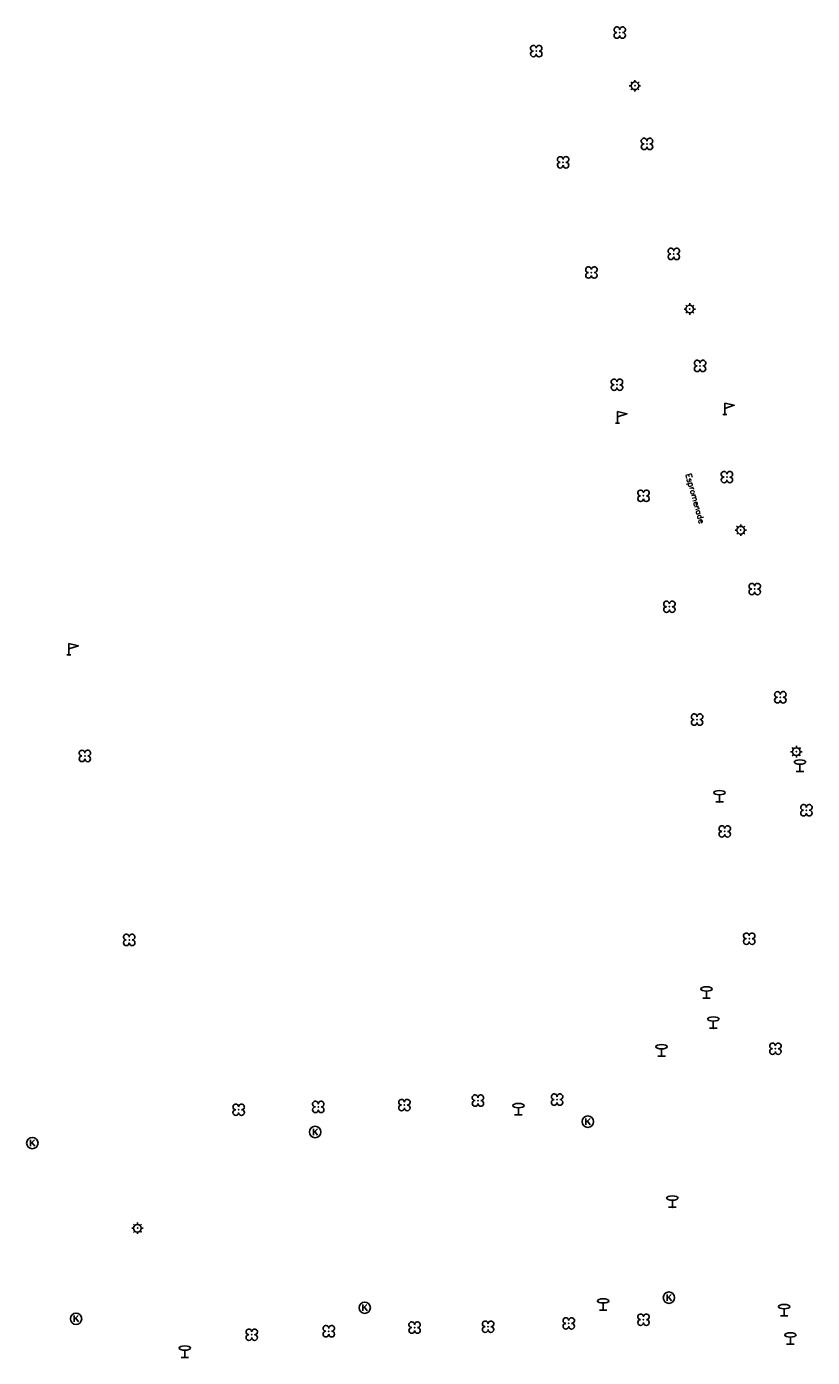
# Model space of a CAD drawing. Header units: metres. Extents: x 256352 to 256908, y 533292 to 533854.
# Tile 5 of 48: x 256352 to 256421, y 533451 to 533568. Entities that reach past the tile are written whole.
import ezdxf

# ---------------------------------------------------------------- set-up
doc = ezdxf.new("R2010")
doc.units = ezdxf.units.M
doc.header["$LTSCALE"] = 0.5
for name, color, linetype in [('Punt - Bord', 7, 'Continuous'), ('Punt - Paal', 7, 'Continuous'), ('Punt - Put', 8, 'Continuous'), ('Punt - Vegetatieobject', 7, 'Continuous'), ('Tekst - Openbare Ruimte Label', 7, 'Continuous')]:
    doc.layers.add(name, color=color, linetype=linetype)
doc.layers.add('Punt - vegetatieobject_punt', color=10, linetype='Continuous', lineweight=25)
doc.styles.get("Standard").update_dxf_attribs({"font": 'txt.shx'})

# ---------------------------------------------------------------- blocks, each defined once
blk = doc.blocks.new('BOOM')
at = {"linetype": 'Continuous'}
for centre, radius, start, end in [((-0.424999, 0.425), 0.424, 359.8648684, 269.9998649), ((0.424999, 0.425), 0.426, 270.0001345, 180.1344972), ((0.425, -0.425), 0.426, 180, 90), ((-0.425, -0.424999), 0.424, 90.1351316, 359.9998649)]:
    blk.add_arc(centre, radius, start, end, dxfattribs=at)
blk = doc.blocks.new('LICHTMAST')
at = {"linetype": 'Continuous'}
for p, q in [((-0.435, 0.407), (-0.293, 0.265)), ((-0.01, 0.586), (-0.01, 0.38)), ((0.419, 0.409), (0.275, 0.263)), ((-0.609, -0.015), (-0.412, -0.014)), ((-0.434, -0.44), (-0.29, -0.296)), ((-0.007, -0.602), (-0.005, -0.416)), ((0.406, -0.431), (0.274, -0.298)), ((0.589, -0.015), (0.389, -0.015))]:
    blk.add_line(p, q, dxfattribs=at)
blk.add_circle((-0.01, -0.015), 0.4, dxfattribs=at)
blk = doc.blocks.new('RECLAMEZ')
for p in [(0.014, 1.782), (-0.236, 0.01), (0.264, 0.01)]:
    blk.add_line(p, (0.014, 0.01))
blk.add_lwpolyline([(0.014, 1.782), (1.193, 1.454), (0.014, 0.968)])
blk = doc.blocks.new('Informatiebord')
at = {"color": 4, "linetype": 'Continuous'}
blk.add_blockref('RECLAMEZ', (-0.012, -0.008), dxfattribs=at)
blk = doc.blocks.new('Kolk')
at = {"linetype": 'Continuous'}
for p, q in [((-0.131779, -0.225094), (-0.131779, 0.223554)), ((-0.131779, -0.061917), (0.155792, 0.223554)), ((-0.023655, 0.045417), (0.167783, -0.225094))]:
    blk.add_line(p, q, dxfattribs=at)
blk.add_circle((0, 0), 0.4, dxfattribs=at)
blk = doc.blocks.new('Verkeersbord')
at = {"linetype": 'Continuous'}
for p, q in [((-0.004, 1.246), (-0.004, -0.004)), ((-0.253, -0.003), (0.247, -0.003))]:
    blk.add_line(p, q, dxfattribs=at)
blk.add_circle((-0.004, 1.621), 0.375, dxfattribs=at)

msp = doc.modelspace()

# ---------------------------------------------------------------- linework, layer by layer
at = {"layer": 'Punt - Bord'}
for p in [(256412.836, 533533.978), (256403.43, 533533.238), (256355.357, 533512.906)]:
    msp.add_point(p, dxfattribs=at)
at = {"layer": 'Punt - Paal'}
for p in [(256404.973, 533562.815), (256409.772, 533543.244), (256414.241, 533523.859), (256419.117, 533504.441), (256419.433, 533502.705), (256412.383, 533500.029), (256411.236, 533482.827), (256411.838, 533480.184), (256407.303, 533477.751), (256394.756, 533472.599), (256408.248, 533464.489), (256361.367, 533462.66), (256402.181, 533455.477), (256418.046, 533454.976), (256418.593, 533452.491), (256365.515, 533451.334)]:
    msp.add_point(p, dxfattribs=at)
at = {"layer": 'Punt - Put'}
for p in [(256400.837, 533471.997), (256376.941, 533471.09), (256352.147, 533470.122), (256381.281, 533455.686), (256407.944, 533456.569), (256355.98, 533454.719)]:
    msp.add_point(p, dxfattribs=at)
at = {"layer": 'Punt - Vegetatieobject'}
for p in [(256403.633, 533567.473), (256396.31, 533565.843), (256406.017, 533557.708), (256398.67, 533556.094), (256408.37, 533548.067), (256401.145, 533546.437), (256410.672, 533538.245), (256403.387, 533536.594), (256413.026, 533528.499), (256405.713, 533526.86), (256415.46, 533518.688), (256407.98, 533517.134), (256417.705, 533509.197), (256410.406, 533507.243), (256356.75, 533504.054), (256419.994, 533499.3), (256412.831, 533497.437), (256360.636, 533487.93), (256414.976, 533488.032), (256417.273, 533478.387), (256377.206, 533473.29), (256384.758, 533473.453), (256391.199, 533473.843), (256398.139, 533473.932), (256370.231, 533473.041), (256405.713, 533454.633), (256371.382, 533453.318), (256378.131, 533453.622), (256385.648, 533453.944), (256392.095, 533454.02), (256399.16, 533454.308)]:
    msp.add_point(p, dxfattribs=at)
at = {"layer": 'Punt - vegetatieobject_punt'}
for p in [(256403.633, 533567.473), (256396.31, 533565.843), (256406.017, 533557.708), (256398.67, 533556.094), (256408.37, 533548.067), (256401.145, 533546.437), (256410.672, 533538.245), (256403.387, 533536.594), (256413.026, 533528.499), (256405.713, 533526.86), (256415.46, 533518.688), (256407.98, 533517.134), (256417.705, 533509.197), (256410.406, 533507.243), (256356.75, 533504.054), (256419.994, 533499.3), (256412.831, 533497.437), (256360.636, 533487.93), (256414.976, 533488.032), (256417.273, 533478.387), (256377.206, 533473.29), (256384.758, 533473.453), (256391.199, 533473.843), (256398.139, 533473.932), (256370.231, 533473.041), (256405.713, 533454.633), (256371.382, 533453.318), (256378.131, 533453.622), (256385.648, 533453.944), (256392.095, 533454.02), (256399.16, 533454.308)]:
    msp.add_point(p, dxfattribs=at)

# ---------------------------------------------------------------- block references
at = {"layer": 'Punt - Bord', "xscale": 0.6997900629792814, "yscale": 0.5643340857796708}
for p in [(256412.836, 533533.978), (256403.43, 533533.238), (256355.357, 533512.906)]:
    msp.add_blockref('Informatiebord', p, dxfattribs=at)
at = {"layer": 'Punt - Paal'}
for name, p, xscale, yscale in [('LICHTMAST', (256404.973, 533562.815), 0.8347245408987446, 0.8417508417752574), ('LICHTMAST', (256409.772, 533543.244), 0.8347245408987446, 0.8417508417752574), ('LICHTMAST', (256414.241, 533523.859), 0.8347245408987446, 0.8417508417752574), ('LICHTMAST', (256419.117, 533504.441), 0.8347245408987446, 0.8417508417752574), ('Verkeersbord', (256419.433, 533502.705), 1.333333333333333, 0.5), ('Verkeersbord', (256412.383, 533500.029), 1.333333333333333, 0.5), ('Verkeersbord', (256411.236, 533482.827), 1.333333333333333, 0.5), ('Verkeersbord', (256411.838, 533480.184), 1.333333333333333, 0.5), ('Verkeersbord', (256407.303, 533477.751), 1.333333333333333, 0.5), ('Verkeersbord', (256394.756, 533472.599), 1.333333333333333, 0.5), ('Verkeersbord', (256408.248, 533464.489), 1.333333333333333, 0.5), ('LICHTMAST', (256361.367, 533462.66), 0.8347245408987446, 0.8417508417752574), ('Verkeersbord', (256402.181, 533455.477), 1.333333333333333, 0.5), ('Verkeersbord', (256418.046, 533454.976), 1.333333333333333, 0.5), ('Verkeersbord', (256418.593, 533452.491), 1.333333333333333, 0.5), ('Verkeersbord', (256365.515, 533451.334), 1.333333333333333, 0.5)]:
    msp.add_blockref(name, p, dxfattribs=dict(at, xscale=xscale, yscale=yscale))
at = {"layer": 'Punt - Put', "xscale": 1.25000000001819, "yscale": 1.25000000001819}
for p in [(256400.837, 533471.997), (256376.941, 533471.09), (256352.147, 533470.122), (256407.944, 533456.569), (256381.281, 533455.686), (256355.98, 533454.719)]:
    msp.add_blockref('Kolk', p, dxfattribs=at)
at = {"layer": 'Punt - Vegetatieobject', "xscale": 0.5882352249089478, "yscale": 0.5875440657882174}
for p in [(256403.633, 533567.473), (256396.31, 533565.843), (256406.017, 533557.708), (256398.67, 533556.094), (256408.37, 533548.067), (256401.145, 533546.437), (256410.672, 533538.245), (256403.387, 533536.594), (256413.026, 533528.499), (256405.713, 533526.86), (256415.46, 533518.688), (256407.98, 533517.134), (256417.705, 533509.197), (256410.406, 533507.243), (256356.75, 533504.054), (256419.994, 533499.3), (256412.831, 533497.437), (256360.636, 533487.93), (256414.976, 533488.032), (256417.273, 533478.387), (256391.199, 533473.843), (256398.139, 533473.932), (256370.231, 533473.041), (256377.206, 533473.29), (256384.758, 533473.453), (256385.648, 533453.944), (256392.095, 533454.02), (256399.16, 533454.308), (256405.713, 533454.633), (256371.382, 533453.318), (256378.131, 533453.622)]:
    msp.add_blockref('BOOM', p, dxfattribs=at)
at = {"layer": 'Punt - vegetatieobject_punt', "xscale": 0.5882352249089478, "yscale": 0.5875440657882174}
for p in [(256403.633, 533567.473), (256396.31, 533565.843), (256406.017, 533557.708), (256398.67, 533556.094), (256408.37, 533548.067), (256401.145, 533546.437), (256410.672, 533538.245), (256403.387, 533536.594), (256413.026, 533528.499), (256405.713, 533526.86), (256415.46, 533518.688), (256407.98, 533517.134), (256417.705, 533509.197), (256410.406, 533507.243), (256356.75, 533504.054), (256419.994, 533499.3), (256412.831, 533497.437), (256360.636, 533487.93), (256414.976, 533488.032), (256417.273, 533478.387), (256391.199, 533473.843), (256398.139, 533473.932), (256370.231, 533473.041), (256377.206, 533473.29), (256384.758, 533473.453), (256385.648, 533453.944), (256392.095, 533454.02), (256399.16, 533454.308), (256405.713, 533454.633), (256371.382, 533453.318), (256378.131, 533453.622)]:
    msp.add_blockref('BOOM', p, dxfattribs=at)

# ---------------------------------------------------------------- texts
at = {"layer": 'Tekst - Openbare Ruimte Label'}
msp.add_text('Espromenade', height=0.5, rotation=285.6, dxfattribs=at).set_placement((256409.393, 533528.725))

doc.saveas('drawing.dxf')
